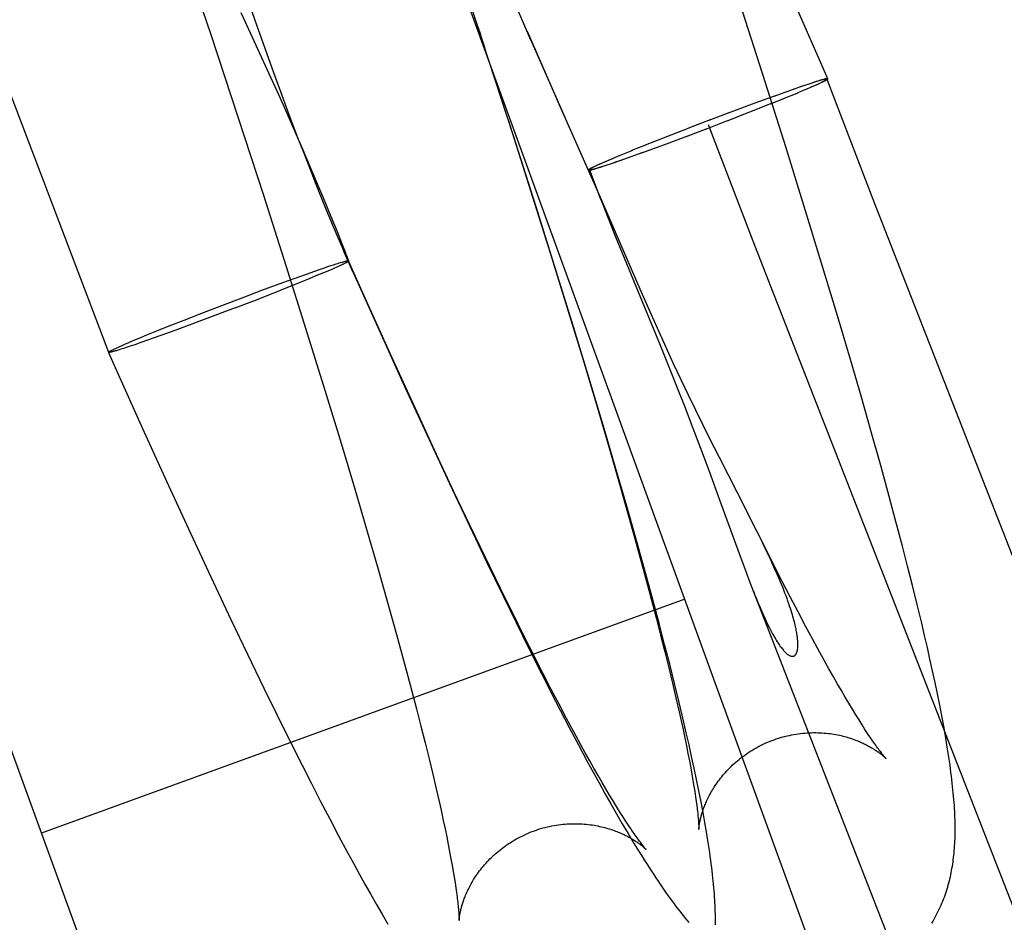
# Model space of a CAD drawing. Header units: inches. Extents: x 0 to 268, y 0 to 174.
# Tile 103 of 125: x 145.622 to 145.772, y 90.783 to 90.92. Entities that reach past the tile are written whole.
import ezdxf

# ---------------------------------------------------------------- set-up
doc = ezdxf.new("R2010")
doc.units = ezdxf.units.IN
doc.header["$LTSCALE"] = 14.754949
doc.header["$MEASUREMENT"] = 0
doc.linetypes.add('HIDDEN', pattern=[0.2, 0.1, -0.1])
doc.layers.get('0').update_dxf_attribs({"linetype": 'CONTINUOUS'})
doc.layers.add('DEFAULT_2', color=8, linetype='HIDDEN')
doc.layers.add('DIMENSIONS', color=7, linetype='CONTINUOUS')
doc.styles.get("Standard").update_dxf_attribs({"font": 'arial.ttf'})
doc.dimstyles.new('DIMSTYLE_1', dxfattribs={"dimtxt": 1.183552, "dimasz": 1.578069, "dimexe": 0.09, "dimexo": 0.07, "dimgap": 0.0375, "dimtad": 0, "dimtih": 1, "dimtoh": 1, "dimzin": 4, "dimdsep": 46, "dimtxsty": 'Standard', "dimblk": '_FILLED', "dimblk1": '_FILLED', "dimblk2": '_FILLED', "dimcen": 0.09, "dimadec": 3, "dimazin": 1, "dimtfac": 1, "dimtdec": 3, "dimtofl": 0, "dimtmove": 0, "dimatfit": 3, "dimldrblk": '_FILLED', "dimfxl": 0, "dimtolj": 1, "dimtzin": 4, "dimarcsym": 0})

# ---------------------------------------------------------------- blocks, each defined once
blk = doc.blocks.new('_FILLED')
at = {"color": 0, "linetype": 'ByBlock'}
blk.add_solid([(0, 0), (-1, 0.2), (-1, -0.2)], dxfattribs=at)
blk = doc.blocks.new('*D12')
at = {"layer": 'DIMENSIONS', "color": 2, "linetype": 'Continuous'}
for p, q in [((160.32078, 122.36897), (160.32078, 119.65353)), ((143.71678, 121.0738), (149.35909, 121.0738)), ((160.32078, 121.0738), (154.67848, 121.0738))]:
    blk.add_line(p, q, dxfattribs=at)
at = {"layer": 'DIMENSIONS', "color": 2, "linetype": 'Continuous', "xscale": 1.5780694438, "yscale": 1.5780694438, "zscale": 1.5780694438, "rotation": 180}
blk.add_blockref('_FILLED', (143.71678, 121.0738), dxfattribs=at)
at = {"layer": 'DIMENSIONS', "color": 2, "linetype": 'Continuous', "xscale": 1.5780694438, "yscale": 1.5780694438, "zscale": 1.5780694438}
blk.add_blockref('_FILLED', (160.32078, 121.0738), dxfattribs=at)
at = {"layer": 'DIMENSIONS', "color": 2, "linetype": 'Continuous', "insert": (152.01878, 121.66557), "char_height": 1.183552, "width": 6.5117364, "attachment_point": 2, "line_spacing_factor": 0.9}
blk.add_mtext('16.60\\PUSABLE\\PDEPTH', dxfattribs=at)

msp = doc.modelspace()

# ---------------------------------------------------------------- linework, layer by layer
at = {"layer": 'DEFAULT_2', "color": 8, "linetype": 'HIDDEN'}
for p, q in [((144.57318, 86.23526), (146.05057, 92.43671)), ((145.75658, 90.74112), (145.20079, 92.26812)), ((145.65885, 90.70555), (145.10307, 92.23255)), ((145.44506, 91.37033), (145.63586, 90.86973)), ((145.64696, 90.93117), (145.65138, 90.91797)), ((145.69303, 90.916), (145.68819, 90.93064)), ((145.70003, 90.91713), (145.69416, 90.93075)), ((145.73564, 90.91067), (145.73174, 90.9228)), ((145.65594, 90.92133), (145.66051, 90.91142)), ((145.74515, 90.91127), (145.74061, 90.92152)), ((145.69198, 90.91914), (145.69236, 90.91797)), ((145.65138, 90.91797), (145.65555, 90.90533)), ((145.70447, 90.90705), (145.69949, 90.91844)), ((145.69733, 90.90276), (145.69274, 90.9168)), ((145.70003, 90.91713), (145.7051, 90.90553)), ((145.66097, 90.91219), (145.65965, 90.91588)), ((145.66201, 90.9093), (145.66097, 90.91219)), ((145.66051, 90.91142), (145.6617, 90.90879)), ((145.73873, 90.90092), (145.73564, 90.91067)), ((145.74174, 90.9103), (145.74083, 90.90998)), ((145.74224, 90.91047), (145.74157, 90.91024)), ((145.74271, 90.91062), (145.74209, 90.91041)), ((145.74252, 90.90998), (145.74302, 90.91019)), ((145.74305, 90.91074), (145.74256, 90.91056)), ((145.74282, 90.91011), (145.74335, 90.91033)), ((145.74337, 90.91084), (145.74286, 90.91066)), ((145.7436, 90.91091), (145.74313, 90.91075)), ((145.74323, 90.9103), (145.74364, 90.91047)), ((145.74381, 90.91097), (145.74339, 90.91083)), ((145.74342, 90.91037), (145.7435, 90.9104)), ((145.74348, 90.91041), (145.74385, 90.91056)), ((145.744, 90.91103), (145.74363, 90.9109)), ((145.74371, 90.91051), (145.74404, 90.91065)), ((145.74392, 90.91061), (145.74412, 90.9107)), ((145.74412, 90.91107), (145.744, 90.91103)), ((145.74404, 90.91065), (145.74416, 90.91071)), ((145.74424, 90.9111), (145.74412, 90.91107)), ((145.74416, 90.91071), (145.74427, 90.91076)), ((145.74435, 90.91113), (145.74424, 90.9111)), ((145.74427, 90.91076), (145.74438, 90.91081)), ((145.74445, 90.91116), (145.74435, 90.91113)), ((145.74438, 90.91081), (145.74448, 90.91086)), ((145.74448, 90.91086), (145.74457, 90.91091)), ((145.74457, 90.91091), (145.74466, 90.91095)), ((145.74496, 90.9112), (145.75197, 90.89301)), ((145.6617, 90.90879), (145.66293, 90.90605)), ((145.66311, 90.90633), (145.66201, 90.9093)), ((145.737, 90.90864), (145.7349, 90.90787)), ((145.74027, 90.9098), (145.73676, 90.90854)), ((145.7384, 90.90826), (145.7407, 90.9092)), ((145.74109, 90.91008), (145.74002, 90.9097)), ((145.74058, 90.90916), (145.7416, 90.90958)), ((145.74134, 90.90948), (145.74221, 90.90984)), ((145.74204, 90.90978), (145.74258, 90.91)), ((145.72983, 90.90487), (145.73649, 90.90749)), ((145.73284, 90.90712), (145.73, 90.90605)), ((145.73515, 90.90797), (145.73265, 90.90704)), ((145.73643, 90.90747), (145.73853, 90.90831)), ((145.66293, 90.90605), (145.66417, 90.90325)), ((145.66386, 90.90432), (145.66311, 90.90633)), ((145.70902, 90.89678), (145.70447, 90.90705)), ((145.73007, 90.90609), (145.72705, 90.90494)), ((145.65555, 90.90533), (145.65937, 90.89357)), ((145.66463, 90.9023), (145.66386, 90.90432)), ((145.69657, 90.90501), (145.69998, 90.89431)), ((145.70561, 90.90436), (145.7087, 90.89738)), ((145.72727, 90.90502), (145.72394, 90.90375)), ((145.72658, 90.90363), (145.72991, 90.90491)), ((145.72693, 90.90433), (145.734, 90.88599)), ((145.66417, 90.90325), (145.66538, 90.90046)), ((145.70082, 90.89181), (145.69733, 90.90276)), ((145.72402, 90.90378), (145.71736, 90.90117)), ((145.72378, 90.90257), (145.7268, 90.90371)), ((145.6654, 90.90032), (145.66463, 90.9023)), ((145.71742, 90.90119), (145.71532, 90.90035)), ((145.7187, 90.90069), (145.7212, 90.90161)), ((145.72101, 90.90154), (145.72385, 90.9026)), ((145.66538, 90.90046), (145.6665, 90.89784)), ((145.66647, 90.89757), (145.6654, 90.90032)), ((145.71545, 90.90039), (145.71315, 90.89945)), ((145.71358, 90.89886), (145.71709, 90.90011)), ((145.71685, 90.90002), (145.71895, 90.90078)), ((145.74176, 90.89119), (145.73873, 90.90092)), ((145.71014, 90.89814), (145.70981, 90.89801)), ((145.71037, 90.89825), (145.71, 90.89809)), ((145.71062, 90.89836), (145.71021, 90.89819)), ((145.71043, 90.89829), (145.71035, 90.89825)), ((145.71104, 90.89854), (145.71051, 90.89832)), ((145.71133, 90.89867), (145.71083, 90.89847)), ((145.71114, 90.89803), (145.71176, 90.89825)), ((145.71181, 90.89888), (145.71127, 90.89866)), ((145.71161, 90.89819), (145.71228, 90.89842)), ((145.71251, 90.89918), (145.71164, 90.89882)), ((145.71211, 90.89835), (145.71302, 90.89867)), ((145.71327, 90.8995), (145.71226, 90.89908)), ((145.71276, 90.89858), (145.71383, 90.89895)), ((145.66741, 90.89521), (145.66647, 90.89757)), ((145.6665, 90.89784), (145.66746, 90.89557)), ((145.7089, 90.89746), (145.71055, 90.89312)), ((145.71061, 90.89323), (145.70902, 90.89678)), ((145.70928, 90.89775), (145.70919, 90.89771)), ((145.70937, 90.8978), (145.70928, 90.89775)), ((145.70947, 90.89784), (145.70937, 90.8978)), ((145.7094, 90.8975), (145.7095, 90.89753)), ((145.70958, 90.8979), (145.70947, 90.89784)), ((145.7095, 90.89753), (145.70961, 90.89756)), ((145.70969, 90.89795), (145.70958, 90.8979)), ((145.70961, 90.89756), (145.70973, 90.89759)), ((145.70981, 90.89801), (145.70969, 90.89795)), ((145.70993, 90.89804), (145.70973, 90.89795)), ((145.70973, 90.89759), (145.70985, 90.89763)), ((145.70985, 90.89763), (145.71022, 90.89775)), ((145.71004, 90.89768), (145.71046, 90.89783)), ((145.71025, 90.89775), (145.71072, 90.89791)), ((145.71048, 90.89782), (145.71099, 90.898)), ((145.7108, 90.89792), (145.71129, 90.89809)), ((145.66843, 90.8927), (145.66741, 90.89521)), ((145.66746, 90.89557), (145.66849, 90.89311)), ((145.69998, 90.89431), (145.70295, 90.88484)), ((145.71029, 90.89384), (145.71029, 90.89381)), ((145.71033, 90.8937), (145.71036, 90.89363)), ((145.71037, 90.89374), (145.71035, 90.8938)), ((145.71036, 90.89363), (145.71039, 90.89354)), ((145.71041, 90.89368), (145.71037, 90.89374)), ((145.71046, 90.89355), (145.71041, 90.89368)), ((145.65937, 90.89357), (145.6628, 90.88289)), ((145.66924, 90.89072), (145.66843, 90.8927)), ((145.66849, 90.89311), (145.66963, 90.89034)), ((145.71039, 90.89354), (145.71045, 90.89339)), ((145.71054, 90.89339), (145.71046, 90.89355)), ((145.71055, 90.89312), (145.71073, 90.89267)), ((145.71678, 90.87898), (145.71061, 90.89323)), ((145.71073, 90.89267), (145.71103, 90.8919)), ((145.75197, 90.89301), (145.94302, 90.40393)), ((145.67004, 90.88878), (145.66924, 90.89072)), ((145.70388, 90.88207), (145.70082, 90.89181)), ((145.71103, 90.8919), (145.71164, 90.89037)), ((145.74434, 90.88277), (145.74176, 90.89119)), ((145.66963, 90.89034), (145.67056, 90.88806)), ((145.71164, 90.89037), (145.71289, 90.88729)), ((145.67075, 90.8871), (145.67004, 90.88878)), ((145.67056, 90.88806), (145.67124, 90.88636)), ((145.67132, 90.88575), (145.67075, 90.8871)), ((145.67124, 90.88636), (145.67168, 90.88523)), ((145.71289, 90.88729), (145.71966, 90.8708)), ((145.67166, 90.88496), (145.67132, 90.88575)), ((145.67187, 90.8845), (145.67166, 90.88496)), ((145.67168, 90.88523), (145.67191, 90.88464)), ((145.70295, 90.88484), (145.70549, 90.87665)), ((145.734, 90.88599), (145.92505, 90.39691)), ((145.67044, 90.88315), (145.67068, 90.88323)), ((145.67068, 90.88323), (145.6709, 90.8833)), ((145.6709, 90.8833), (145.67111, 90.88336)), ((145.67303, 90.88187), (145.67187, 90.8845)), ((145.67191, 90.88464), (145.67231, 90.88362)), ((145.67229, 90.88358), (145.67195, 90.8843)), ((145.67203, 90.88433), (145.67229, 90.88359)), ((145.67231, 90.88362), (145.67229, 90.88359)), ((145.67483, 90.87797), (145.6723, 90.88362)), ((145.6628, 90.88289), (145.66579, 90.8734)), ((145.66536, 90.88141), (145.66664, 90.88186)), ((145.66664, 90.88186), (145.66762, 90.88221)), ((145.66762, 90.88221), (145.66851, 90.88251)), ((145.66767, 90.88147), (145.66857, 90.88184)), ((145.66851, 90.88251), (145.66917, 90.88274)), ((145.66857, 90.88184), (145.66922, 90.88212)), ((145.66917, 90.88274), (145.66963, 90.88289)), ((145.66922, 90.88212), (145.66982, 90.88237)), ((145.66963, 90.88289), (145.67005, 90.88303)), ((145.66982, 90.88237), (145.67022, 90.88255)), ((145.67005, 90.88303), (145.67044, 90.88315)), ((145.67022, 90.88255), (145.6706, 90.88272)), ((145.6706, 90.88272), (145.67083, 90.88282)), ((145.67083, 90.88282), (145.67104, 90.88292)), ((145.67104, 90.88292), (145.67124, 90.88301)), ((145.67124, 90.88301), (145.67142, 90.8831)), ((145.67303, 90.88187), (145.67721, 90.87254)), ((145.70649, 90.8736), (145.70388, 90.88207)), ((145.74648, 90.87564), (145.74434, 90.88277)), ((145.66179, 90.88012), (145.66376, 90.88084)), ((145.66311, 90.87961), (145.66499, 90.88037)), ((145.66376, 90.88084), (145.66536, 90.88141)), ((145.66499, 90.88037), (145.66649, 90.88098)), ((145.66649, 90.88098), (145.66767, 90.88147)), ((145.65614, 90.87802), (145.65916, 90.87915)), ((145.65816, 90.87767), (145.66084, 90.87871)), ((145.65916, 90.87915), (145.66179, 90.88012)), ((145.66084, 90.87871), (145.66311, 90.87961)), ((145.71835, 90.87541), (145.71678, 90.87898)), ((145.65306, 90.87685), (145.65614, 90.87802)), ((145.65511, 90.87649), (145.65816, 90.87767)), ((145.67888, 90.869), (145.67483, 90.87797)), ((145.65001, 90.87567), (145.65306, 90.87685)), ((145.65511, 90.87649), (145.65036, 90.8747)), ((145.70549, 90.87665), (145.70794, 90.86859)), ((145.64506, 90.87373), (145.64733, 90.87463)), ((145.64733, 90.87463), (145.65001, 90.87567)), ((145.65036, 90.8747), (145.64767, 90.8737)), ((145.71944, 90.87296), (145.71835, 90.87541)), ((145.74856, 90.86864), (145.74648, 90.87564)), ((145.64167, 90.87236), (145.64318, 90.87298)), ((145.64318, 90.87298), (145.64506, 90.87373)), ((145.64538, 90.87285), (145.64348, 90.87217)), ((145.64767, 90.8737), (145.64538, 90.87285)), ((145.66579, 90.8734), (145.6687, 90.864)), ((145.70904, 90.86523), (145.70649, 90.8736)), ((145.72056, 90.87048), (145.71944, 90.87296)), ((145.63835, 90.87097), (145.63895, 90.87122)), ((145.63895, 90.87122), (145.6396, 90.8715)), ((145.6396, 90.8715), (145.64049, 90.87188)), ((145.64074, 90.8712), (145.63983, 90.87089)), ((145.64049, 90.87188), (145.64167, 90.87236)), ((145.64194, 90.87162), (145.64074, 90.8712)), ((145.64348, 90.87217), (145.64194, 90.87162)), ((145.67721, 90.87254), (145.68088, 90.86446)), ((145.63586, 90.86973), (145.63587, 90.86976)), ((145.63586, 90.86972), (145.63688, 90.86743)), ((145.63675, 90.87024), (145.63693, 90.87033)), ((145.63693, 90.87033), (145.63713, 90.87042)), ((145.63726, 90.87005), (145.63706, 90.86998)), ((145.63713, 90.87042), (145.63734, 90.87052)), ((145.63749, 90.87012), (145.63726, 90.87005)), ((145.63734, 90.87052), (145.63757, 90.87062)), ((145.63773, 90.87019), (145.63749, 90.87012)), ((145.63757, 90.87062), (145.63794, 90.87079)), ((145.63812, 90.87032), (145.63773, 90.87019)), ((145.63794, 90.87079), (145.63835, 90.87097)), ((145.63854, 90.87045), (145.63812, 90.87032)), ((145.63915, 90.87066), (145.63854, 90.87045)), ((145.63983, 90.87089), (145.63915, 90.87066)), ((145.71966, 90.8708), (145.72128, 90.86679)), ((145.7217, 90.868), (145.72056, 90.87048)), ((145.68241, 90.8613), (145.67888, 90.869)), ((145.70794, 90.86859), (145.70996, 90.86182)), ((145.75022, 90.86291), (145.74856, 90.86864)), ((145.63688, 90.86743), (145.64103, 90.85818)), ((145.72128, 90.86679), (145.72234, 90.8641)), ((145.72284, 90.86557), (145.7217, 90.868)), ((145.71115, 90.85817), (145.70904, 90.86523)), ((145.72395, 90.86322), (145.72284, 90.86557)), ((145.6687, 90.864), (145.67117, 90.85592)), ((145.68088, 90.86446), (145.68454, 90.8565)), ((145.72234, 90.8641), (145.72338, 90.86145)), ((145.72505, 90.86096), (145.72395, 90.86322)), ((145.75182, 90.8573), (145.75022, 90.86291)), ((145.68539, 90.85485), (145.68241, 90.8613)), ((145.70996, 90.86182), (145.7119, 90.85523)), ((145.72338, 90.86145), (145.72438, 90.85888)), ((145.72612, 90.85878), (145.72505, 90.86096)), ((145.64103, 90.85818), (145.64467, 90.85016)), ((145.71284, 90.85239), (145.71115, 90.85817)), ((145.72438, 90.85888), (145.72578, 90.85517)), ((145.72715, 90.8567), (145.72612, 90.85878)), ((145.68454, 90.8565), (145.68765, 90.8498)), ((145.72865, 90.85374), (145.72715, 90.8567)), ((145.75306, 90.85291), (145.75182, 90.8573)), ((145.67117, 90.85592), (145.67321, 90.84913)), ((145.68833, 90.84857), (145.68539, 90.85485)), ((145.7119, 90.85523), (145.71344, 90.84989)), ((145.72578, 90.85517), (145.72709, 90.85166)), ((145.73265, 90.84593), (145.72865, 90.85374)), ((145.71448, 90.84671), (145.71284, 90.85239)), ((145.75424, 90.8486), (145.75306, 90.85291)), ((145.72709, 90.85166), (145.72868, 90.84732)), ((145.64467, 90.85016), (145.6483, 90.84227)), ((145.67321, 90.84913), (145.67516, 90.84251)), ((145.68765, 90.8498), (145.69073, 90.84326)), ((145.71344, 90.84989), (145.71491, 90.84471)), ((145.69074, 90.8435), (145.68833, 90.84857)), ((145.72868, 90.84732), (145.73108, 90.8407)), ((145.75538, 90.8444), (145.75424, 90.8486)), ((145.71605, 90.84116), (145.71448, 90.84671)), ((145.73381, 90.84365), (145.73265, 90.84593)), ((145.71491, 90.84471), (145.71603, 90.8407)), ((145.75646, 90.84029), (145.75538, 90.8444)), ((145.69073, 90.84326), (145.69327, 90.83793)), ((145.6931, 90.83859), (145.69074, 90.8435)), ((145.73435, 90.84258), (145.73381, 90.84365)), ((145.6483, 90.84227), (145.65139, 90.83563)), ((145.67516, 90.84251), (145.67671, 90.83714)), ((145.73524, 90.84078), (145.73435, 90.84258)), ((145.7352, 90.84085), (145.73453, 90.84221)), ((145.71603, 90.8407), (145.71709, 90.8368)), ((145.71726, 90.83681), (145.71605, 90.84116)), ((145.73108, 90.8407), (145.73199, 90.83824)), ((145.73695, 90.83739), (145.73524, 90.84078)), ((145.75724, 90.83728), (145.75646, 90.84029)), ((145.6954, 90.83386), (145.6931, 90.83859)), ((145.67671, 90.83714), (145.6782, 90.83192)), ((145.69327, 90.83793), (145.69578, 90.83275)), ((145.71709, 90.8368), (145.7181, 90.83304)), ((145.71842, 90.83256), (145.71726, 90.83681)), ((145.73199, 90.83824), (145.73255, 90.83674)), ((145.7382, 90.83495), (145.73695, 90.83739)), ((145.75799, 90.83432), (145.75724, 90.83728)), ((145.65139, 90.83563), (145.65445, 90.82914)), ((145.73255, 90.83674), (145.73307, 90.83534)), ((145.73307, 90.83534), (145.73348, 90.83429)), ((145.6972, 90.83021), (145.6954, 90.83386)), ((145.73348, 90.83429), (145.89223, 90.42789)), ((145.73942, 90.8326), (145.7382, 90.83495)), ((145.75871, 90.83143), (145.75799, 90.83432)), ((145.69578, 90.83275), (145.69776, 90.82871)), ((145.7181, 90.83304), (145.71905, 90.82942)), ((145.71953, 90.82841), (145.71842, 90.83256)), ((145.7406, 90.83034), (145.73942, 90.8326)), ((145.7234, 90.83227), (145.62567, 90.7967)), ((145.6782, 90.83192), (145.6796, 90.82688)), ((145.75939, 90.8286), (145.75871, 90.83143)), ((145.69895, 90.8267), (145.6972, 90.83021)), ((145.71905, 90.82942), (145.71973, 90.8268)), ((145.74175, 90.82817), (145.7406, 90.83034)), ((145.65445, 90.82914), (145.65697, 90.82387)), ((145.69776, 90.82871), (145.69971, 90.82477)), ((145.72033, 90.82536), (145.71953, 90.82841)), ((145.74286, 90.82611), (145.74175, 90.82817)), ((145.75983, 90.82675), (145.75939, 90.8286)), ((145.6796, 90.82688), (145.68067, 90.82299)), ((145.70066, 90.82332), (145.69895, 90.8267)), ((145.71973, 90.8268), (145.72036, 90.82427)), ((145.76025, 90.82493), (145.75983, 90.82675)), ((145.7211, 90.82237), (145.72033, 90.82536)), ((145.74393, 90.82414), (145.74286, 90.82611)), ((145.76065, 90.82313), (145.76025, 90.82493)), ((145.65697, 90.82387), (145.65945, 90.81873)), ((145.69971, 90.82477), (145.70163, 90.82094)), ((145.7019, 90.8209), (145.70066, 90.82332)), ((145.72036, 90.82427), (145.72096, 90.82184)), ((145.74462, 90.82289), (145.74393, 90.82414)), ((145.68067, 90.82299), (145.68168, 90.81922)), ((145.72096, 90.82184), (145.72153, 90.8195)), ((145.72183, 90.81945), (145.7211, 90.82237)), ((145.74529, 90.82169), (145.74462, 90.82289)), ((145.76104, 90.82136), (145.76065, 90.82313)), ((145.70163, 90.82094), (145.70306, 90.81814)), ((145.70311, 90.81855), (145.7019, 90.8209)), ((145.74594, 90.82054), (145.74529, 90.82169)), ((145.74657, 90.81943), (145.74594, 90.82054)), ((145.76142, 90.81961), (145.76104, 90.82136)), ((145.68168, 90.81922), (145.68263, 90.8156)), ((145.72153, 90.8195), (145.72205, 90.81726)), ((145.72254, 90.81658), (145.72183, 90.81945)), ((145.74718, 90.81838), (145.74657, 90.81943)), ((145.76178, 90.81787), (145.76142, 90.81961)), ((145.65945, 90.81873), (145.66141, 90.81472)), ((145.70306, 90.81814), (145.70446, 90.81541)), ((145.70429, 90.81631), (145.70311, 90.81855)), ((145.74776, 90.81738), (145.74718, 90.81838)), ((145.74833, 90.81643), (145.74776, 90.81738)), ((145.76212, 90.81617), (145.76178, 90.81787)), ((145.70543, 90.81415), (145.70429, 90.81631)), ((145.72205, 90.81726), (145.72254, 90.81512)), ((145.72321, 90.81377), (145.72254, 90.81658)), ((145.74887, 90.81553), (145.74833, 90.81643)), ((145.76244, 90.81453), (145.76212, 90.81617)), ((145.66141, 90.81472), (145.66335, 90.81082)), ((145.68263, 90.8156), (145.6833, 90.81298)), ((145.70446, 90.81541), (145.70585, 90.81274)), ((145.72254, 90.81512), (145.72284, 90.81376)), ((145.74938, 90.81469), (145.74887, 90.81553)), ((145.74987, 90.8139), (145.74938, 90.81469)), ((145.76273, 90.81296), (145.76244, 90.81453)), ((145.6833, 90.81298), (145.68394, 90.81045)), ((145.70653, 90.8121), (145.70543, 90.81415)), ((145.72284, 90.81376), (145.72313, 90.81245)), ((145.72363, 90.81194), (145.72321, 90.81377)), ((145.75034, 90.81316), (145.74987, 90.8139)), ((145.75077, 90.81248), (145.75034, 90.81316)), ((145.76299, 90.8115), (145.76273, 90.81296)), ((145.70585, 90.81274), (145.70723, 90.81014)), ((145.7076, 90.81015), (145.70653, 90.8121)), ((145.72313, 90.81245), (145.7234, 90.81118)), ((145.72405, 90.81013), (145.72363, 90.81194)), ((145.75118, 90.81185), (145.75077, 90.81248)), ((145.66335, 90.81082), (145.66526, 90.80702)), ((145.68394, 90.81045), (145.68454, 90.80802)), ((145.70723, 90.81014), (145.70859, 90.80761)), ((145.70828, 90.80891), (145.7076, 90.81015)), ((145.7234, 90.81118), (145.72365, 90.80997)), ((145.72365, 90.80997), (145.72388, 90.80881)), ((145.72444, 90.80835), (145.72405, 90.81013)), ((145.70895, 90.80771), (145.70828, 90.80891)), ((145.72388, 90.80881), (145.7241, 90.80771)), ((145.66526, 90.80702), (145.66667, 90.80425)), ((145.68454, 90.80802), (145.6851, 90.80568)), ((145.70859, 90.80761), (145.70948, 90.80596)), ((145.7096, 90.80657), (145.70895, 90.80771)), ((145.7241, 90.80771), (145.72429, 90.80666)), ((145.72483, 90.80659), (145.72444, 90.80835)), ((145.6851, 90.80568), (145.68563, 90.80344)), ((145.70948, 90.80596), (145.71038, 90.80434)), ((145.71022, 90.80547), (145.7096, 90.80657)), ((145.71083, 90.80443), (145.71022, 90.80547)), ((145.72429, 90.80666), (145.72448, 90.80566)), ((145.72448, 90.80566), (145.72464, 90.80472)), ((145.72519, 90.80485), (145.72483, 90.80659)), ((145.66667, 90.80425), (145.66807, 90.80154)), ((145.71038, 90.80434), (145.71126, 90.80275)), ((145.71141, 90.80343), (145.71083, 90.80443)), ((145.72464, 90.80472), (145.72479, 90.80384)), ((145.72555, 90.80313), (145.72519, 90.80485)), ((145.68563, 90.80344), (145.68612, 90.8013)), ((145.71126, 90.80275), (145.71214, 90.80119)), ((145.71197, 90.80249), (145.71141, 90.80343)), ((145.71251, 90.8016), (145.71197, 90.80249)), ((145.72479, 90.80384), (145.72492, 90.80302)), ((145.72588, 90.80146), (145.72555, 90.80313)), ((145.66807, 90.80154), (145.66945, 90.79889)), ((145.68612, 90.8013), (145.68642, 90.79994)), ((145.71214, 90.80119), (145.71302, 90.79965)), ((145.71302, 90.80077), (145.71251, 90.8016)), ((145.72618, 90.79985), (145.72588, 90.80146)), ((145.68642, 90.79994), (145.68671, 90.79863)), ((145.7135, 90.79999), (145.71302, 90.80077)), ((145.71302, 90.79965), (145.7139, 90.79813)), ((145.71396, 90.79926), (145.7135, 90.79999)), ((145.72645, 90.79834), (145.72618, 90.79985)), ((145.66945, 90.79889), (145.67081, 90.79631)), ((145.68671, 90.79863), (145.68697, 90.79736)), ((145.7139, 90.79813), (145.71478, 90.79665)), ((145.7144, 90.79858), (145.71396, 90.79926)), ((145.71481, 90.79796), (145.7144, 90.79858)), ((145.68697, 90.79736), (145.68723, 90.79615)), ((145.71478, 90.79665), (145.71563, 90.79524)), ((145.67081, 90.79631), (145.67216, 90.7938)), ((145.68723, 90.79615), (145.68746, 90.79499)), ((145.68746, 90.79499), (145.68767, 90.79388)), ((145.71563, 90.79524), (145.71645, 90.7939)), ((145.67216, 90.7938), (145.67305, 90.79216)), ((145.68767, 90.79388), (145.68787, 90.79283)), ((145.67305, 90.79216), (145.67393, 90.79055)), ((145.68787, 90.79283), (145.68805, 90.79184)), ((145.67393, 90.79055), (145.67481, 90.78897)), ((145.68805, 90.79184), (145.68822, 90.7909)), ((145.68822, 90.7909), (145.68837, 90.79002)), ((145.67481, 90.78897), (145.67568, 90.78742)), ((145.68837, 90.79002), (145.6885, 90.78919)), ((145.67568, 90.78742), (145.67656, 90.7859)), ((145.67656, 90.7859), (145.67743, 90.78439)), ((145.67743, 90.78439), (145.6783, 90.78292))]:
    msp.add_line(p, q, dxfattribs=at)
for points in [[(145.65965, 90.91588), (145.65815, 90.92014), (145.65708, 90.92321)], [(145.74495, 90.9112), (145.74495, 90.91121), (145.74494, 90.91121), (145.74492, 90.91122), (145.7449, 90.91122), (145.74487, 90.91122), (145.74484, 90.91121), (145.7448, 90.91121), (145.74475, 90.9112), (145.74471, 90.91119), (145.74465, 90.91118), (145.7446, 90.91117), (145.74453, 90.91115), (145.74446, 90.91114), (145.74439, 90.91112), (145.74431, 90.9111), (145.74423, 90.91108), (145.74414, 90.91105), (145.74405, 90.91103), (145.74395, 90.911), (145.74385, 90.91097)], [(145.74412, 90.9107), (145.74421, 90.91075), (145.74429, 90.91079), (145.74437, 90.91083), (145.74444, 90.91087), (145.74451, 90.9109), (145.74458, 90.91094), (145.74464, 90.91097), (145.74469, 90.911), (145.74474, 90.91103), (145.74479, 90.91105), (145.74483, 90.91108), (145.74486, 90.9111), (145.74489, 90.91112), (145.74491, 90.91114), (145.74493, 90.91116), (145.74494, 90.91117), (145.74495, 90.91118), (145.74496, 90.91119), (145.74496, 90.9112)], [(145.74515, 90.91127), (145.74514, 90.91128), (145.74514, 90.91128), (145.74513, 90.91129), (145.74512, 90.91129), (145.74511, 90.91129), (145.7451, 90.91129), (145.74509, 90.91129), (145.74507, 90.91129), (145.74505, 90.91129), (145.74504, 90.91129), (145.74501, 90.91129), (145.74499, 90.91128), (145.74497, 90.91128), (145.74494, 90.91127), (145.74491, 90.91127), (145.74488, 90.91126), (145.74485, 90.91126), (145.74482, 90.91125), (145.74479, 90.91124), (145.74475, 90.91123), (145.74471, 90.91123), (145.74467, 90.91122), (145.74463, 90.91121), (145.74459, 90.91119), (145.74454, 90.91118), (145.74445, 90.91116)], [(145.74466, 90.91095), (145.7447, 90.91097), (145.74474, 90.91099), (145.74477, 90.91101), (145.74481, 90.91103), (145.74484, 90.91105), (145.74487, 90.91106), (145.7449, 90.91108), (145.74493, 90.9111), (145.74496, 90.91111), (145.74498, 90.91113), (145.74501, 90.91114), (145.74503, 90.91116), (145.74505, 90.91117), (145.74507, 90.91118), (145.74508, 90.91119), (145.7451, 90.9112), (145.74511, 90.91122), (145.74512, 90.91123), (145.74513, 90.91123), (145.74514, 90.91124), (145.74514, 90.91125), (145.74515, 90.91126), (145.74515, 90.91126), (145.74515, 90.91127), (145.74515, 90.91127)], [(145.70919, 90.89771), (145.70915, 90.89769), (145.70911, 90.89767), (145.70908, 90.89765), (145.70904, 90.89763), (145.70901, 90.89761), (145.70898, 90.89759), (145.70895, 90.89757), (145.70892, 90.89756), (145.70889, 90.89754), (145.70887, 90.89753), (145.70884, 90.89751), (145.70882, 90.8975), (145.7088, 90.89749), (145.70879, 90.89747), (145.70877, 90.89746), (145.70875, 90.89745), (145.70874, 90.89744), (145.70873, 90.89743), (145.70872, 90.89742), (145.70871, 90.89741), (145.70871, 90.89741), (145.70871, 90.8974), (145.7087, 90.89739), (145.7087, 90.89739), (145.7087, 90.89738)], [(145.7087, 90.89738), (145.70871, 90.89738), (145.70871, 90.89737), (145.70872, 90.89737), (145.70873, 90.89737), (145.70874, 90.89737), (145.70875, 90.89737), (145.70876, 90.89737), (145.70878, 90.89737), (145.7088, 90.89737), (145.70882, 90.89737), (145.70884, 90.89737), (145.70886, 90.89737), (145.70888, 90.89738), (145.70891, 90.89738), (145.70894, 90.89739), (145.70897, 90.89739), (145.709, 90.8974), (145.70903, 90.89741), (145.70906, 90.89741), (145.7091, 90.89742), (145.70914, 90.89743), (145.70918, 90.89744), (145.70922, 90.89745), (145.70926, 90.89746), (145.70931, 90.89747), (145.7094, 90.8975)], [(145.70973, 90.89795), (145.70965, 90.89791), (145.70956, 90.89787), (145.70948, 90.89783), (145.70941, 90.89779), (145.70934, 90.89775), (145.70927, 90.89772), (145.70921, 90.89769), (145.70916, 90.89766), (145.70911, 90.89763), (145.70906, 90.8976), (145.70903, 90.89758), (145.70899, 90.89756), (145.70896, 90.89754), (145.70894, 90.89752), (145.70892, 90.8975), (145.70891, 90.89749), (145.7089, 90.89747), (145.70889, 90.89746), (145.7089, 90.89746)], [(145.7089, 90.89745), (145.7089, 90.89745), (145.70892, 90.89744), (145.70893, 90.89744), (145.70896, 90.89744), (145.70898, 90.89744), (145.70902, 90.89744), (145.70905, 90.89745), (145.7091, 90.89745), (145.70914, 90.89746), (145.7092, 90.89747), (145.70926, 90.89749), (145.70932, 90.8975), (145.70939, 90.89752), (145.70946, 90.89754), (145.70954, 90.89756), (145.70962, 90.89758), (145.70971, 90.8976), (145.7098, 90.89763), (145.7099, 90.89766), (145.71, 90.89769)], [(145.71034, 90.89382), (145.71033, 90.89385), (145.71032, 90.89387), (145.71031, 90.89388), (145.7103, 90.8939), (145.71029, 90.89391), (145.71028, 90.89393), (145.71028, 90.89394), (145.71027, 90.89395), (145.71027, 90.89396), (145.71026, 90.89397), (145.71026, 90.89397), (145.71026, 90.89398), (145.71025, 90.89398), (145.71025, 90.89399), (145.71025, 90.89399), (145.71024, 90.89398), (145.71024, 90.89398), (145.71024, 90.89398), (145.71024, 90.89397), (145.71025, 90.89396), (145.71025, 90.89396), (145.71025, 90.89395), (145.71025, 90.89394), (145.71026, 90.89393), (145.71026, 90.89392), (145.71026, 90.8939), (145.71027, 90.89389), (145.71027, 90.89387), (145.71028, 90.89385)], [(145.7103, 90.89379), (145.71031, 90.89376), (145.71033, 90.8937)], [(145.67111, 90.88336), (145.6713, 90.88341), (145.67139, 90.88344), (145.67148, 90.88346), (145.67156, 90.88349), (145.67164, 90.88351), (145.67171, 90.88353), (145.67178, 90.88355), (145.67184, 90.88356), (145.6719, 90.88358), (145.67196, 90.88359), (145.67201, 90.8836), (145.67206, 90.88361), (145.67211, 90.88362), (145.67214, 90.88362), (145.67218, 90.88363), (145.67221, 90.88363), (145.67224, 90.88363), (145.67226, 90.88363), (145.67228, 90.88363), (145.67229, 90.88363), (145.6723, 90.88362), (145.6723, 90.88362)], [(145.67142, 90.8831), (145.6715, 90.88314), (145.67158, 90.88318), (145.67166, 90.88321), (145.67173, 90.88325), (145.6718, 90.88328), (145.67186, 90.88332), (145.67192, 90.88335), (145.67198, 90.88338), (145.67203, 90.88341), (145.67208, 90.88343), (145.67212, 90.88346), (145.67216, 90.88348), (145.67219, 90.8835), (145.67222, 90.88352), (145.67224, 90.88354), (145.67227, 90.88356), (145.67228, 90.88357), (145.67229, 90.88359)], [(145.63706, 90.86998), (145.63687, 90.86993), (145.63678, 90.8699), (145.63669, 90.86988), (145.63661, 90.86985), (145.63653, 90.86983), (145.63646, 90.86981), (145.63639, 90.8698), (145.63632, 90.86978), (145.63626, 90.86977), (145.63621, 90.86975), (145.63615, 90.86974), (145.63611, 90.86973), (145.63606, 90.86972), (145.63602, 90.86972), (145.63599, 90.86971), (145.63596, 90.86971), (145.63593, 90.86971), (145.63591, 90.86971), (145.63589, 90.86971), (145.63588, 90.86971), (145.63587, 90.86972), (145.63586, 90.86972)], [(145.63587, 90.86976), (145.63589, 90.86977), (145.6359, 90.86978), (145.63592, 90.8698), (145.63595, 90.86982), (145.63598, 90.86984), (145.63601, 90.86986), (145.63605, 90.86988), (145.63609, 90.86991), (145.63614, 90.86994), (145.63619, 90.86996), (145.63625, 90.86999), (145.6363, 90.87002), (145.63637, 90.87006), (145.63644, 90.87009), (145.63651, 90.87013), (145.63658, 90.87017), (145.63666, 90.8702), (145.63675, 90.87024)], [(145.73382, 90.83344), (145.73405, 90.83285), (145.73428, 90.83229), (145.73451, 90.83174), (145.73473, 90.83122), (145.73494, 90.83073), (145.73514, 90.83026), (145.73534, 90.82981), (145.73554, 90.82939), (145.73572, 90.82899), (145.7359, 90.82861), (145.73608, 90.82825), (145.73625, 90.8279), (145.73641, 90.82758), (145.73657, 90.82728), (145.73673, 90.82699), (145.73688, 90.82672), (145.73702, 90.82647), (145.73716, 90.82623), (145.7373, 90.826), (145.73743, 90.82579), (145.73756, 90.82559), (145.73768, 90.82541), (145.7378, 90.82524), (145.73791, 90.82508), (145.73802, 90.82494), (145.73812, 90.8248), (145.73822, 90.82468), (145.73832, 90.82456), (145.73841, 90.82445), (145.7385, 90.82436), (145.73858, 90.82427), (145.73867, 90.82418), (145.73874, 90.82411), (145.73882, 90.82404), (145.73889, 90.82397), (145.73896, 90.82392), (145.73903, 90.82386), (145.7391, 90.82382), (145.73916, 90.82378), (145.73922, 90.82374), (145.73928, 90.82371), (145.73933, 90.82368), (145.73939, 90.82365), (145.73944, 90.82363), (145.73949, 90.82361), (145.73953, 90.8236), (145.73958, 90.82359), (145.73962, 90.82358), (145.73967, 90.82357), (145.73971, 90.82357), (145.73975, 90.82357), (145.73979, 90.82357), (145.73982, 90.82357), (145.73986, 90.82358), (145.73989, 90.82358), (145.73992, 90.82359), (145.73996, 90.8236), (145.73999, 90.82362), (145.74002, 90.82363), (145.74004, 90.82365), (145.74007, 90.82366), (145.7401, 90.82368), (145.74012, 90.8237), (145.74015, 90.82372), (145.74017, 90.82375), (145.7402, 90.82377), (145.74022, 90.8238), (145.74024, 90.82383), (145.74026, 90.82386), (145.74028, 90.82389), (145.7403, 90.82392), (145.74032, 90.82395), (145.74034, 90.82399), (145.74036, 90.82402), (145.74038, 90.82406), (145.74039, 90.8241), (145.74041, 90.82414), (145.74042, 90.82418), (145.74044, 90.82423), (145.74045, 90.82427), (145.74047, 90.82432), (145.74048, 90.82437), (145.74049, 90.82442), (145.7405, 90.82448), (145.74051, 90.82454), (145.74052, 90.82459), (145.74053, 90.82466), (145.74054, 90.82472), (145.74055, 90.82479), (145.74056, 90.82485), (145.74056, 90.82493), (145.74057, 90.825), (145.74057, 90.82508), (145.74057, 90.82516), (145.74058, 90.82525), (145.74058, 90.82534), (145.74058, 90.82543), (145.74058, 90.82553), (145.74057, 90.82563), (145.74057, 90.82574), (145.74056, 90.82585), (145.74055, 90.82597), (145.74054, 90.82609), (145.74053, 90.82622), (145.74052, 90.82635), (145.7405, 90.82649), (145.74048, 90.82664), (145.74046, 90.8268), (145.74043, 90.82696), (145.74041, 90.82713), (145.74038, 90.8273), (145.74034, 90.82749), (145.7403, 90.82768), (145.74026, 90.82788), (145.74022, 90.82809), (145.74017, 90.82831), (145.74011, 90.82854), (145.74005, 90.82878), (145.73998, 90.82904), (145.73991, 90.82931), (145.73983, 90.82959), (145.73975, 90.82988), (145.73965, 90.83019), (145.73955, 90.83051), (145.73944, 90.83085), (145.73933, 90.8312), (145.7392, 90.83156), (145.73907, 90.83194), (145.73893, 90.83233), (145.73878, 90.83273), (145.73862, 90.83316), (145.73845, 90.83359), (145.73827, 90.83405), (145.73808, 90.83452), (145.73787, 90.835), (145.73766, 90.83551), (145.73743, 90.83603), (145.7372, 90.83657), (145.73695, 90.83713), (145.73668, 90.83771), (145.73641, 90.83831), (145.73612, 90.83892), (145.73583, 90.83955), (145.7352, 90.84085)], [(145.73665, 90.81079), (145.73696, 90.81091), (145.73728, 90.81102), (145.73762, 90.81113), (145.73795, 90.81123), (145.73828, 90.81133), (145.73862, 90.81141), (145.73895, 90.8115), (145.73929, 90.81157), (145.73962, 90.81164), (145.73996, 90.81171), (145.7403, 90.81176), (145.74064, 90.81181), (145.74097, 90.81185), (145.74131, 90.81189), (145.74164, 90.81192), (145.74198, 90.81195), (145.74231, 90.81196), (145.74264, 90.81197), (145.74296, 90.81198), (145.74329, 90.81198), (145.74361, 90.81197), (145.74393, 90.81196), (145.74424, 90.81195), (145.74456, 90.81192), (145.74486, 90.8119), (145.74517, 90.81186), (145.74547, 90.81183), (145.74576, 90.81178), (145.74605, 90.81174), (145.74633, 90.81169), (145.74661, 90.81164), (145.74689, 90.81158), (145.74715, 90.81152), (145.74742, 90.81145), (145.74767, 90.81139), (145.74792, 90.81132), (145.74817, 90.81125), (145.74841, 90.81117), (145.74864, 90.8111), (145.74887, 90.81102), (145.74909, 90.81094), (145.74931, 90.81086), (145.74952, 90.81078), (145.74972, 90.8107), (145.74992, 90.81062), (145.75011, 90.81053), (145.7503, 90.81045), (145.75048, 90.81037), (145.75066, 90.81028), (145.75083, 90.8102), (145.751, 90.81011), (145.75116, 90.81003), (145.75132, 90.80994), (145.75147, 90.80986), (145.75162, 90.80978), (145.75176, 90.80969), (145.7519, 90.80961), (145.75203, 90.80953), (145.75216, 90.80945), (145.75228, 90.80937), (145.7524, 90.80929), (145.75252, 90.80922), (145.75263, 90.80914), (145.75274, 90.80907), (145.75284, 90.80899), (145.75294, 90.80892), (145.75303, 90.80885), (145.75312, 90.80878), (145.75321, 90.80872), (145.75329, 90.80865), (145.75336, 90.80859), (145.75344, 90.80853), (145.7535, 90.80848), (145.75357, 90.80842), (145.75363, 90.80837), (145.75368, 90.80832), (145.75373, 90.80828), (145.75377, 90.80824), (145.75381, 90.8082), (145.75385, 90.80817), (145.75388, 90.80814), (145.7539, 90.80811), (145.75392, 90.80809), (145.75394, 90.80808), (145.75395, 90.80807), (145.75395, 90.80807)], [(145.75395, 90.80807), (145.75395, 90.80807), (145.75394, 90.80808), (145.75393, 90.80809), (145.75391, 90.80811), (145.75388, 90.80814), (145.75385, 90.80818), (145.75381, 90.80823), (145.75376, 90.80828), (145.75371, 90.80834), (145.75365, 90.80841), (145.75359, 90.80849), (145.75352, 90.80858), (145.75344, 90.80868), (145.75335, 90.80879), (145.75326, 90.80891), (145.75316, 90.80904), (145.75305, 90.80919), (145.75293, 90.80934), (145.75281, 90.80951), (145.75268, 90.80968), (145.75254, 90.80987), (145.7524, 90.81008), (145.75225, 90.81029), (145.75209, 90.81052), (145.75192, 90.81076), (145.75175, 90.81101), (145.75157, 90.81128), (145.75138, 90.81156), (145.75118, 90.81185)], [(145.76094, 90.78307), (145.76111, 90.78336), (145.76128, 90.78366), (145.76145, 90.78395), (145.76161, 90.78425), (145.76176, 90.78455), (145.76191, 90.78485), (145.76206, 90.78516), (145.7622, 90.78546), (145.76234, 90.78577), (145.76247, 90.78608), (145.76259, 90.78639), (145.76271, 90.7867), (145.76283, 90.78701), (145.76294, 90.78732), (145.76305, 90.78762), (145.76315, 90.78793), (145.76324, 90.78824), (145.76334, 90.78854), (145.76342, 90.78885), (145.76351, 90.78916), (145.76359, 90.78947), (145.76366, 90.78978), (145.76374, 90.79009), (145.76381, 90.7904), (145.76387, 90.79072), (145.76393, 90.79104), (145.76399, 90.79136), (145.76405, 90.79169), (145.7641, 90.79202), (145.76415, 90.79235), (145.76419, 90.79268), (145.76424, 90.79302), (145.76427, 90.79336), (145.76431, 90.79371), (145.76434, 90.79406), (145.76437, 90.79441), (145.76439, 90.79477), (145.76442, 90.79514), (145.76443, 90.79551), (145.76445, 90.79589), (145.76446, 90.79627), (145.76447, 90.79666), (145.76447, 90.79706), (145.76447, 90.79746), (145.76447, 90.79787), (145.76446, 90.79828), (145.76445, 90.7987), (145.76444, 90.79913), (145.76442, 90.79956), (145.7644, 90.8), (145.76438, 90.80045), (145.76435, 90.8009), (145.76431, 90.80136), (145.76428, 90.80183), (145.76424, 90.80231), (145.76419, 90.8028), (145.76414, 90.80329), (145.76409, 90.8038), (145.76404, 90.80431), (145.76398, 90.80484), (145.76391, 90.80538), (145.76384, 90.80592), (145.76377, 90.80648), (145.76369, 90.80705), (145.76361, 90.80764), (145.76352, 90.80823), (145.76342, 90.80885), (145.76332, 90.80948), (145.76322, 90.81013), (145.76299, 90.8115)], [(145.72552, 90.79727), (145.72552, 90.79728), (145.72553, 90.79729), (145.72553, 90.79731), (145.72553, 90.79734), (145.72553, 90.79738), (145.72553, 90.79742), (145.72554, 90.79747), (145.72554, 90.79752), (145.72555, 90.79759), (145.72556, 90.79765), (145.72557, 90.79772), (145.72558, 90.7978), (145.72559, 90.79788), (145.7256, 90.79797), (145.72562, 90.79806), (145.72563, 90.79816), (145.72565, 90.79826), (145.72567, 90.79837), (145.72569, 90.79848), (145.72572, 90.7986), (145.72574, 90.79871), (145.72577, 90.79884), (145.7258, 90.79896), (145.72584, 90.79909), (145.72587, 90.79923), (145.72591, 90.79937), (145.72595, 90.79951), (145.72599, 90.79965), (145.72604, 90.7998), (145.72609, 90.79996), (145.72614, 90.80011), (145.72619, 90.80027), (145.72625, 90.80044), (145.72631, 90.8006), (145.72638, 90.80077), (145.72645, 90.80095), (145.72652, 90.80113), (145.7266, 90.80131), (145.72668, 90.80149), (145.72676, 90.80168), (145.72685, 90.80187), (145.72694, 90.80206), (145.72704, 90.80226), (145.72715, 90.80246), (145.72726, 90.80266), (145.72737, 90.80287), (145.72749, 90.80308), (145.72761, 90.80329), (145.72774, 90.8035), (145.72788, 90.80372), (145.72802, 90.80393), (145.72817, 90.80415), (145.72833, 90.80438), (145.72849, 90.8046), (145.72865, 90.80482), (145.72883, 90.80505), (145.72901, 90.80527), (145.72919, 90.8055), (145.72938, 90.80573), (145.72958, 90.80595), (145.72979, 90.80618), (145.73, 90.8064), (145.73022, 90.80662), (145.73044, 90.80685), (145.73067, 90.80707), (145.73091, 90.80728), (145.73115, 90.8075), (145.7314, 90.80771), (145.73165, 90.80792), (145.73191, 90.80813), (145.73218, 90.80833), (145.73245, 90.80853), (145.73272, 90.80872), (145.733, 90.80891), (145.73329, 90.8091), (145.73358, 90.80928), (145.73387, 90.80946), (145.73417, 90.80963), (145.73447, 90.8098), (145.73478, 90.80996), (145.73509, 90.81011), (145.7354, 90.81026), (145.73571, 90.81041), (145.73603, 90.81055), (145.73635, 90.81068), (145.73665, 90.81079)], [(145.72492, 90.80302), (145.72503, 90.80225), (145.72509, 90.80189), (145.72514, 90.80154), (145.72518, 90.80121), (145.72522, 90.80089), (145.72526, 90.80059), (145.72529, 90.8003), (145.72533, 90.80003), (145.72536, 90.79977), (145.72538, 90.79953), (145.7254, 90.79929), (145.72543, 90.79908), (145.72544, 90.79887), (145.72546, 90.79868), (145.72547, 90.79851), (145.72548, 90.79834), (145.72549, 90.79819), (145.7255, 90.79806), (145.72551, 90.79793), (145.72551, 90.79782), (145.72552, 90.79772), (145.72552, 90.79763), (145.72552, 90.79755), (145.72552, 90.79748), (145.72552, 90.79742), (145.72553, 90.79737), (145.72553, 90.79733), (145.72552, 90.79731), (145.72552, 90.79729), (145.72552, 90.79728)], [(145.70023, 90.79697), (145.70054, 90.79708), (145.70086, 90.79719), (145.70119, 90.7973), (145.70152, 90.7974), (145.70186, 90.7975), (145.70219, 90.79759), (145.70253, 90.79767), (145.70286, 90.79774), (145.7032, 90.79781), (145.70354, 90.79788), (145.70387, 90.79793), (145.70421, 90.79798), (145.70454, 90.79802), (145.70488, 90.79806), (145.70521, 90.79809), (145.70555, 90.79812), (145.70588, 90.79813), (145.70621, 90.79815), (145.70653, 90.79815), (145.70686, 90.79815), (145.70718, 90.79815), (145.7075, 90.79813), (145.70781, 90.79812), (145.70812, 90.7981), (145.70843, 90.79807), (145.70873, 90.79804), (145.70903, 90.798), (145.70932, 90.79796), (145.70961, 90.79791), (145.7099, 90.79786), (145.71018, 90.79781), (145.71045, 90.79775), (145.71072, 90.79769), (145.71098, 90.79763), (145.71124, 90.79756), (145.71149, 90.79749), (145.71173, 90.79742), (145.71197, 90.79735), (145.71221, 90.79728), (145.71243, 90.7972), (145.71265, 90.79712), (145.71287, 90.79704), (145.71308, 90.79696), (145.71329, 90.79688), (145.71348, 90.7968), (145.71368, 90.79671), (145.71387, 90.79663), (145.71405, 90.79655), (145.71423, 90.79646), (145.7144, 90.79638), (145.71456, 90.79629), (145.71473, 90.79621), (145.71488, 90.79612), (145.71504, 90.79604), (145.71518, 90.79596), (145.71533, 90.79587), (145.71546, 90.79579), (145.7156, 90.79571), (145.71573, 90.79563), (145.71585, 90.79555), (145.71597, 90.79547), (145.71609, 90.7954), (145.7162, 90.79532), (145.7163, 90.79525), (145.71641, 90.79517), (145.7165, 90.7951), (145.7166, 90.79503), (145.71669, 90.79496), (145.71677, 90.7949), (145.71686, 90.79483), (145.71693, 90.79477), (145.71701, 90.79471), (145.71707, 90.79465), (145.71714, 90.7946), (145.7172, 90.79455), (145.71725, 90.7945), (145.7173, 90.79446), (145.71735, 90.79441), (145.71739, 90.79438), (145.71742, 90.79434), (145.71745, 90.79431), (145.71748, 90.79429), (145.7175, 90.79427), (145.71752, 90.79425), (145.71753, 90.79424)], [(145.71753, 90.79424), (145.71753, 90.79424), (145.71752, 90.79425), (145.71751, 90.79426), (145.71749, 90.79428), (145.71747, 90.79431), (145.71743, 90.79435), (145.7174, 90.79439), (145.71735, 90.79444), (145.7173, 90.7945), (145.71724, 90.79457), (145.71718, 90.79465), (145.71711, 90.79474), (145.71703, 90.79483), (145.71695, 90.79494), (145.71685, 90.79506), (145.71676, 90.79519), (145.71665, 90.79533), (145.71653, 90.79548), (145.71641, 90.79564), (145.71629, 90.79582), (145.71615, 90.79601), (145.71601, 90.79621), (145.71586, 90.79642), (145.7157, 90.79664), (145.71554, 90.79688), (145.71536, 90.79713), (145.71518, 90.7974), (145.715, 90.79767), (145.71481, 90.79796)], [(145.72805, 90.78281), (145.72805, 90.78321), (145.72805, 90.78361), (145.72805, 90.78402), (145.72804, 90.78443), (145.72803, 90.78485), (145.72802, 90.78528), (145.728, 90.78571), (145.72798, 90.78615), (145.72796, 90.78659), (145.72793, 90.78705), (145.7279, 90.78751), (145.72786, 90.78798), (145.72782, 90.78846), (145.72777, 90.78894), (145.72773, 90.78944), (145.72767, 90.78994), (145.72762, 90.79046), (145.72756, 90.79098), (145.72749, 90.79152), (145.72742, 90.79206), (145.72735, 90.79262), (145.72727, 90.79319), (145.72719, 90.79377), (145.7271, 90.79437), (145.72701, 90.79498), (145.72691, 90.79561), (145.72681, 90.79626), (145.72669, 90.79693), (145.72645, 90.79834)], [(145.6891, 90.78344), (145.6891, 90.78345), (145.6891, 90.78346), (145.68911, 90.78349), (145.68911, 90.78351), (145.68911, 90.78355), (145.68911, 90.78359), (145.68912, 90.78364), (145.68912, 90.7837), (145.68913, 90.78376), (145.68914, 90.78382), (145.68915, 90.78389), (145.68916, 90.78397), (145.68917, 90.78406), (145.68918, 90.78414), (145.6892, 90.78424), (145.68921, 90.78433), (145.68923, 90.78443), (145.68925, 90.78454), (145.68927, 90.78465), (145.6893, 90.78477), (145.68932, 90.78488), (145.68935, 90.78501), (145.68938, 90.78513), (145.68941, 90.78527), (145.68945, 90.7854), (145.68949, 90.78554), (145.68953, 90.78568), (145.68957, 90.78583), (145.68962, 90.78597), (145.68967, 90.78613), (145.68972, 90.78628), (145.68977, 90.78644), (145.68983, 90.78661), (145.68989, 90.78677), (145.68996, 90.78694), (145.69003, 90.78712), (145.6901, 90.7873), (145.69017, 90.78748), (145.69026, 90.78766), (145.69034, 90.78785), (145.69043, 90.78804), (145.69052, 90.78823), (145.69062, 90.78843), (145.69073, 90.78863), (145.69083, 90.78883), (145.69095, 90.78904), (145.69107, 90.78925), (145.69119, 90.78946), (145.69132, 90.78967), (145.69146, 90.78989), (145.6916, 90.79011), (145.69175, 90.79033), (145.6919, 90.79055), (145.69206, 90.79077), (145.69223, 90.79099), (145.6924, 90.79122), (145.69258, 90.79144), (145.69277, 90.79167), (145.69296, 90.7919), (145.69316, 90.79212), (145.69337, 90.79235), (145.69358, 90.79257), (145.6938, 90.7928), (145.69402, 90.79302), (145.69425, 90.79324), (145.69449, 90.79345), (145.69473, 90.79367), (145.69498, 90.79388), (145.69523, 90.79409), (145.69549, 90.7943), (145.69576, 90.7945), (145.69603, 90.7947), (145.6963, 90.7949), (145.69658, 90.79509), (145.69687, 90.79527), (145.69716, 90.79545), (145.69745, 90.79563), (145.69775, 90.7958), (145.69805, 90.79597), (145.69836, 90.79613), (145.69867, 90.79628), (145.69898, 90.79643), (145.69929, 90.79658), (145.69961, 90.79672), (145.69993, 90.79685), (145.70023, 90.79697)], [(145.71645, 90.7939), (145.71685, 90.79326), (145.71723, 90.79265), (145.71761, 90.79206), (145.71797, 90.79149), (145.71832, 90.79095), (145.71867, 90.79042), (145.71901, 90.78991), (145.71933, 90.78942), (145.71966, 90.78895), (145.71997, 90.78849), (145.72028, 90.78804), (145.72059, 90.78761), (145.72089, 90.78718), (145.72119, 90.78677), (145.72148, 90.78637), (145.72177, 90.78598), (145.72206, 90.78559), (145.72235, 90.78522), (145.72263, 90.78485), (145.72291, 90.7845), (145.72319, 90.78415), (145.72346, 90.78381), (145.72374, 90.78347), (145.72401, 90.78314)], [(145.6885, 90.78919), (145.68861, 90.78843), (145.68867, 90.78806), (145.68871, 90.78772), (145.68876, 90.78739), (145.6888, 90.78707), (145.68884, 90.78677), (145.68887, 90.78648), (145.68891, 90.7862), (145.68893, 90.78594), (145.68896, 90.7857), (145.68898, 90.78547), (145.689, 90.78525), (145.68902, 90.78505), (145.68904, 90.78486), (145.68905, 90.78468), (145.68906, 90.78452), (145.68907, 90.78437), (145.68908, 90.78423), (145.68909, 90.7841), (145.68909, 90.78399), (145.6891, 90.78389), (145.6891, 90.7838), (145.6891, 90.78372), (145.6891, 90.78365), (145.6891, 90.78359), (145.6891, 90.78354), (145.6891, 90.78351), (145.6891, 90.78348), (145.6891, 90.78346), (145.6891, 90.78345)]]:
    msp.add_lwpolyline(points, dxfattribs=at)

# ---------------------------------------------------------------- dimensions: what is measured, and where the dimension line sits
at = {"layer": 'DIMENSIONS', "color": 2, "linetype": 'Continuous'}
dim = msp.add_linear_dim(base=(160.32078, 121.0738), p1=(143.71678, 54.07762), p2=(160.32078, 119.58353), text='<>\\PUSABLE\\PDEPTH', dimstyle='DIMSTYLE_1', dxfattribs=at)
dim.commit()
dim.dimension.update_dxf_attribs({"geometry": '*D12', "text_midpoint": (152.01878, 119.29847), "dimtype": 160})

doc.saveas('drawing.dxf')
